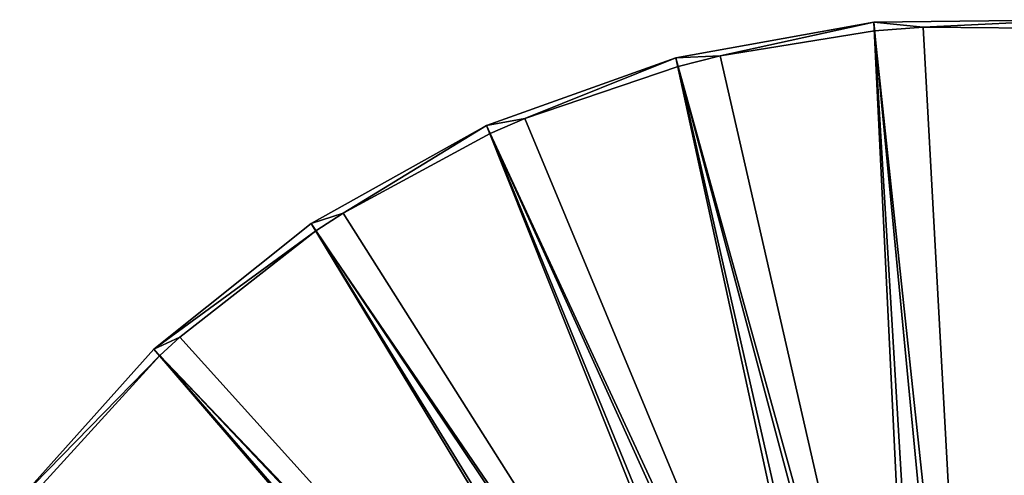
# Model space of a CAD drawing. Header units: millimetres. Extents: x 14 to 1324, y -100 to 100.
# Tile 205 of 214: x 1171 to 1240, y 53 to 85. Entities that reach past the tile are written whole.
import ezdxf

# ---------------------------------------------------------------- set-up
doc = ezdxf.new("R2010")
doc.units = ezdxf.units.MM
doc.header["$LTSCALE"] = 25.4
doc.layers.get('0').update_dxf_attribs({"true_color": 0xff5454})

# ---------------------------------------------------------------- blocks, each defined once
blk = doc.blocks.new('HERMANOS-V-8032.STL')
at = {"color": 250, "true_color": 0x262626}
mesh = blk.add_polyface(dxfattribs=at)
corners = [(1231.137, 84.807, 14.514), (1220.382, 82.45, 14), (1217.289, 82.315, 14.514)]
mesh.append_faces([[corners[k] for k in face] for face in [(0, 1, 2)]], dxfattribs={"color": 250})
mesh = blk.add_polyface(dxfattribs=at)
corners = [(1234.389, 18.224, 93.567), (1231.137, 84.807, 14.514), (1217.289, 82.315, 14.514), (1237.455, 18.775, 93.567)]
mesh.append_faces([[corners[k] for k in face] for face in [(0, 1, 2), (1, 0, 3)]], dxfattribs={"vtx0": -1, "color": 250})
mesh = blk.add_polyface(dxfattribs=at)
corners = [(1231.196, 84.197, 14), (1220.382, 82.45, 14), (1231.137, 84.807, 14.514)]
mesh.append_faces([[corners[k] for k in face] for face in [(0, 1, 2)]], dxfattribs={"color": 250})
mesh = blk.add_polyface(dxfattribs=at)
corners = [(1245.207, 84.986, 14.514), (1234.588, 84.453, 14), (1231.137, 84.807, 14.514)]
mesh.append_faces([[corners[k] for k in face] for face in [(0, 1, 2)]], dxfattribs={"color": 250})
mesh = blk.add_polyface(dxfattribs=at)
corners = [(1237.455, 18.775, 93.567), (1245.207, 84.986, 14.514), (1231.137, 84.807, 14.514), (1240.569, 18.815, 93.567)]
mesh.append_faces([[corners[k] for k in face] for face in [(0, 1, 2), (1, 0, 3)]], dxfattribs={"vtx0": -1, "color": 250})
mesh = blk.add_polyface(dxfattribs=at)
corners = [(1234.588, 84.453, 14), (1231.196, 84.197, 14), (1231.137, 84.807, 14.514)]
mesh.append_faces([[corners[k] for k in face] for face in [(0, 1, 2)]], dxfattribs={"color": 250})
mesh = blk.add_polyface(dxfattribs=at)
corners = [(1245.207, 84.986, 14.514), (1245.164, 84.375, 14), (1234.588, 84.453, 14)]
mesh.append_faces([[corners[k] for k in face] for face in [(0, 1, 2)]], dxfattribs={"color": 250})
mesh = blk.add_polyface(dxfattribs=at)
corners = [(1235.176, 17.805, 93.033), (1220.382, 82.45, 14), (1231.196, 84.197, 14)]
mesh.append_faces([[corners[k] for k in face] for face in [(0, 1, 2)]], dxfattribs={"color": 250})
mesh = blk.add_polyface(dxfattribs=at)
corners = [(1238.244, 18.237, 93.033), (1231.196, 84.197, 14), (1234.588, 84.453, 14)]
mesh.append_faces([[corners[k] for k in face] for face in [(0, 1, 2)]], dxfattribs={"color": 250})
mesh = blk.add_polyface(dxfattribs=at)
corners = [(1235.176, 17.805, 93.033), (1231.196, 84.197, 14), (1238.244, 18.237, 93.033)]
mesh.append_faces([[corners[k] for k in face] for face in [(0, 1, 2)]], dxfattribs={"color": 250})
mesh = blk.add_polyface(dxfattribs=at)
corners = [(1238.244, 18.237, 93.033), (1234.588, 84.453, 14), (1245.164, 84.375, 14)]
mesh.append_faces([[corners[k] for k in face] for face in [(0, 1, 2)]], dxfattribs={"color": 250})
mesh = blk.add_polyface(dxfattribs=at)
corners = [(1238.244, 18.237, 93.033), (1245.164, 84.375, 14), (1241.34, 18.145, 93.033)]
mesh.append_faces([[corners[k] for k in face] for face in [(0, 1, 2)]], dxfattribs={"color": 250})
mesh = blk.add_polyface(dxfattribs=at)
corners = [(1217.289, 82.315, 14.514), (1206.719, 78.075, 14), (1204.04, 77.578, 14.514)]
mesh.append_faces([[corners[k] for k in face] for face in [(0, 1, 2)]], dxfattribs={"color": 250})
mesh = blk.add_polyface(dxfattribs=at)
corners = [(1231.456, 17.175, 93.567), (1217.289, 82.315, 14.514), (1204.04, 77.578, 14.514), (1234.389, 18.224, 93.567)]
mesh.append_faces([[corners[k] for k in face] for face in [(0, 1, 2), (1, 0, 3)]], dxfattribs={"vtx0": -1, "color": 250})
mesh = blk.add_polyface(dxfattribs=at)
corners = [(1217.447, 81.723, 14), (1206.719, 78.075, 14), (1217.289, 82.315, 14.514)]
mesh.append_faces([[corners[k] for k in face] for face in [(0, 1, 2)]], dxfattribs={"color": 250})
mesh = blk.add_polyface(dxfattribs=at)
corners = [(1220.382, 82.45, 14), (1217.447, 81.723, 14), (1217.289, 82.315, 14.514)]
mesh.append_faces([[corners[k] for k in face] for face in [(0, 1, 2)]], dxfattribs={"color": 250})
mesh = blk.add_polyface(dxfattribs=at)
corners = [(1235.176, 17.805, 93.033), (1217.447, 81.723, 14), (1220.382, 82.45, 14)]
mesh.append_faces([[corners[k] for k in face] for face in [(0, 1, 2)]], dxfattribs={"color": 250})
mesh = blk.add_polyface(dxfattribs=at)
corners = [(1232.226, 16.86, 93.033), (1206.719, 78.075, 14), (1217.447, 81.723, 14)]
mesh.append_faces([[corners[k] for k in face] for face in [(0, 1, 2)]], dxfattribs={"color": 250})
mesh = blk.add_polyface(dxfattribs=at)
corners = [(1232.226, 16.86, 93.033), (1217.447, 81.723, 14), (1235.176, 17.805, 93.033)]
mesh.append_faces([[corners[k] for k in face] for face in [(0, 1, 2)]], dxfattribs={"color": 250})
mesh = blk.add_polyface(dxfattribs=at)
corners = [(1206.719, 78.075, 14), (1204.293, 77.02, 14), (1204.04, 77.578, 14.514)]
mesh.append_faces([[corners[k] for k in face] for face in [(0, 1, 2)]], dxfattribs={"color": 250})
mesh = blk.add_polyface(dxfattribs=at)
corners = [(1232.226, 16.86, 93.033), (1204.293, 77.02, 14), (1206.719, 78.075, 14)]
mesh.append_faces([[corners[k] for k in face] for face in [(0, 1, 2)]], dxfattribs={"color": 250})
mesh = blk.add_polyface(dxfattribs=at)
corners = [(1204.04, 77.578, 14.514), (1193.992, 71.454, 14), (1191.751, 70.724, 14.514)]
mesh.append_faces([[corners[k] for k in face] for face in [(0, 1, 2)]], dxfattribs={"color": 250})
mesh = blk.add_polyface(dxfattribs=at)
corners = [(1228.735, 15.658, 93.567), (1204.04, 77.578, 14.514), (1191.751, 70.724, 14.514), (1231.456, 17.175, 93.567)]
mesh.append_faces([[corners[k] for k in face] for face in [(0, 1, 2), (1, 0, 3)]], dxfattribs={"vtx0": -1, "color": 250})
mesh = blk.add_polyface(dxfattribs=at)
corners = [(1204.293, 77.02, 14), (1193.992, 71.454, 14), (1204.04, 77.578, 14.514)]
mesh.append_faces([[corners[k] for k in face] for face in [(0, 1, 2)]], dxfattribs={"color": 250})
mesh = blk.add_polyface(dxfattribs=at)
corners = [(1229.477, 15.43, 93.033), (1193.992, 71.454, 14), (1204.293, 77.02, 14)]
mesh.append_faces([[corners[k] for k in face] for face in [(0, 1, 2)]], dxfattribs={"color": 250})
mesh = blk.add_polyface(dxfattribs=at)
corners = [(1229.477, 15.43, 93.033), (1204.293, 77.02, 14), (1232.226, 16.86, 93.033)]
mesh.append_faces([[corners[k] for k in face] for face in [(0, 1, 2)]], dxfattribs={"color": 250})
mesh = blk.add_polyface(dxfattribs=at)
corners = [(1193.992, 71.454, 14), (1192.093, 70.215, 14), (1191.751, 70.724, 14.514)]
mesh.append_faces([[corners[k] for k in face] for face in [(0, 1, 2)]], dxfattribs={"color": 250})
mesh = blk.add_polyface(dxfattribs=at)
corners = [(1229.477, 15.43, 93.033), (1192.093, 70.215, 14), (1193.992, 71.454, 14)]
mesh.append_faces([[corners[k] for k in face] for face in [(0, 1, 2)]], dxfattribs={"color": 250})
mesh = blk.add_polyface(dxfattribs=at)
corners = [(1192.093, 70.215, 14), (1180.758, 61.941, 14.514), (1191.751, 70.724, 14.514)]
mesh.append_faces([[corners[k] for k in face] for face in [(0, 1, 2)]], dxfattribs={"color": 250})
mesh = blk.add_polyface(dxfattribs=at)
corners = [(1226.301, 13.713, 93.567), (1191.751, 70.724, 14.514), (1180.758, 61.941, 14.514), (1228.735, 15.658, 93.567)]
mesh.append_faces([[corners[k] for k in face] for face in [(0, 1, 2), (1, 0, 3)]], dxfattribs={"vtx0": -1, "color": 250})
mesh = blk.add_polyface(dxfattribs=at)
corners = [(1192.093, 70.215, 14), (1182.568, 62.778, 14), (1180.758, 61.941, 14.514)]
mesh.append_faces([[corners[k] for k in face] for face in [(0, 1, 2)]], dxfattribs={"color": 250})
mesh = blk.add_polyface(dxfattribs=at)
corners = [(1227.01, 13.557, 93.033), (1182.568, 62.778, 14), (1192.093, 70.215, 14)]
mesh.append_faces([[corners[k] for k in face] for face in [(0, 1, 2)]], dxfattribs={"color": 250})
mesh = blk.add_polyface(dxfattribs=at)
corners = [(1229.477, 15.43, 93.033), (1227.01, 13.557, 93.033), (1192.093, 70.215, 14)]
mesh.append_faces([[corners[k] for k in face] for face in [(0, 1, 2)]], dxfattribs={"color": 250})
mesh = blk.add_polyface(dxfattribs=at)
corners = [(1182.568, 62.778, 14), (1181.179, 61.496, 14), (1180.758, 61.941, 14.514)]
mesh.append_faces([[corners[k] for k in face] for face in [(0, 1, 2)]], dxfattribs={"color": 250})
mesh = blk.add_polyface(dxfattribs=at)
corners = [(1227.01, 13.557, 93.033), (1181.179, 61.496, 14), (1182.568, 62.778, 14)]
mesh.append_faces([[corners[k] for k in face] for face in [(0, 1, 2)]], dxfattribs={"color": 250})
mesh = blk.add_polyface(dxfattribs=at)
corners = [(1181.179, 61.496, 14), (1171.361, 51.469, 14.514), (1180.758, 61.941, 14.514)]
mesh.append_faces([[corners[k] for k in face] for face in [(0, 1, 2)]], dxfattribs={"color": 250})
mesh = blk.add_polyface(dxfattribs=at)
corners = [(1224.221, 11.395, 93.567), (1180.758, 61.941, 14.514), (1171.361, 51.469, 14.514), (1226.301, 13.713, 93.567)]
mesh.append_faces([[corners[k] for k in face] for face in [(0, 1, 2), (1, 0, 3)]], dxfattribs={"vtx0": -1, "color": 250})
mesh = blk.add_polyface(dxfattribs=at)
corners = [(1181.179, 61.496, 14), (1172.773, 52.295, 14), (1171.361, 51.469, 14.514)]
mesh.append_faces([[corners[k] for k in face] for face in [(0, 1, 2)]], dxfattribs={"color": 250})
mesh = blk.add_polyface(dxfattribs=at)
corners = [(1224.895, 11.293, 93.033), (1172.773, 52.295, 14), (1181.179, 61.496, 14)]
mesh.append_faces([[corners[k] for k in face] for face in [(0, 1, 2)]], dxfattribs={"color": 250})
mesh = blk.add_polyface(dxfattribs=at)
corners = [(1227.01, 13.557, 93.033), (1224.895, 11.293, 93.033), (1181.179, 61.496, 14)]
mesh.append_faces([[corners[k] for k in face] for face in [(0, 1, 2)]], dxfattribs={"color": 250})

msp = doc.modelspace()

# ---------------------------------------------------------------- block references
at = {"color": 0}
msp.add_blockref('HERMANOS-V-8032.STL', (0, 0), dxfattribs=at)

doc.saveas('drawing.dxf')
